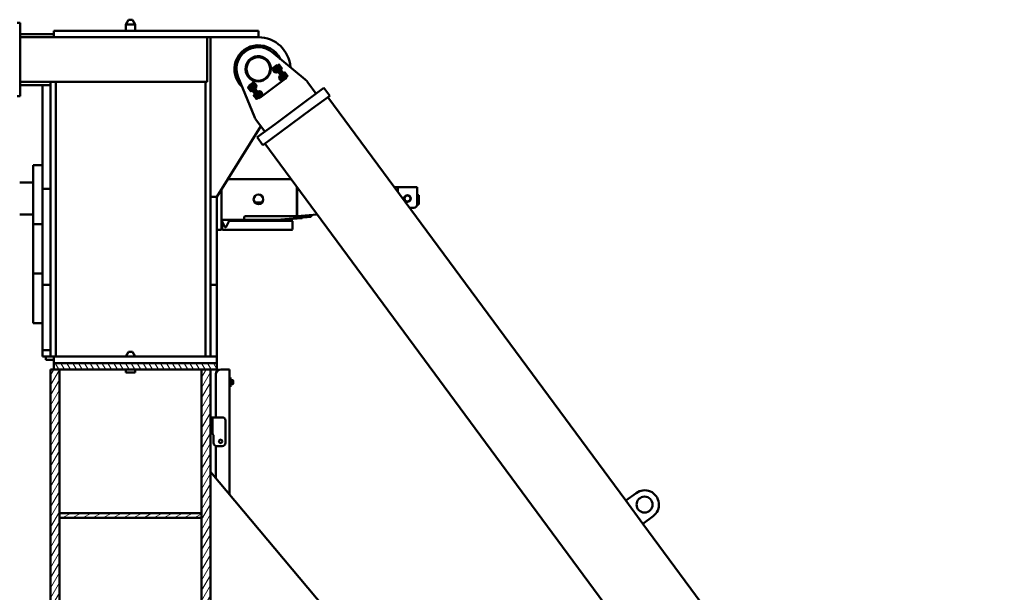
# Model space of a CAD drawing. Header units: millimetres. Extents: x -428974 to 63075, y -12164 to 49045.
# Tile 13 of 131: x -67538 to -44441, y 15383 to 28829. Entities that reach past the tile are written whole.
import ezdxf

# ---------------------------------------------------------------- set-up
doc = ezdxf.new("R2010")
doc.units = ezdxf.units.MM
doc.header["$LTSCALE"] = 75
doc.layers.add('Hatch (ISO)', color=7, linetype='Continuous', lineweight=18)
doc.layers.add('Visible (ISO)', color=7, linetype='Continuous', lineweight=50)

msp = doc.modelspace()

# ---------------------------------------------------------------- hatches: boundary and pattern name
at = {"layer": 'Hatch (ISO)'}
h = msp.add_hatch(dxfattribs=at)
h.set_pattern_fill('ANSI31', color=256, scale=952.5, angle=14.99997778, style=0)
h.set_pattern_definition([(59.99998, (0, 0), (-103.11113, 59.5313), [])])
h.paths.add_polyline_path([(-66602.615, -8633.5264), (-66602.615, 291.4736), (-66602.615, 403.9736), (-66602.615, 17128.9736), (-66602.615, 17241.4736), (-66602.615, 20616.4736), (-66737.615, 20616.4736), (-66812.615, 20616.4736), (-66812.615, -8633.5264)])
h.paths.add_polyline_path([(-63062.615, -8633.5264), (-63062.615, -2296.0264), (-63062.615, -2127.2764), (-63062.615, 235.2236), (-63062.615, 403.9736), (-63062.615, 20616.4736), (-63272.615, 20616.4736), (-63272.615, 17241.4736), (-63272.615, 17128.9736), (-63272.615, 403.9736), (-63272.615, 291.4736), (-63272.615, -8633.5264), (-63175.115, -8633.5264)])
h = msp.add_hatch(dxfattribs=at)
h.set_pattern_fill('ANSI31', color=256, scale=952.5, angle=75.00017538, style=0)
h.set_pattern_definition([(120.00018, (0, 0), (-103.11097, -59.53157), [])])
h.paths.add_polyline_path([(-62912.615, 20766.4736), (-66737.615, 20766.4736), (-66737.615, 20616.4736), (-66602.615, 20616.4736), (-63272.615, 20616.4736), (-63062.615, 20616.4736), (-62912.615, 20616.4736)])
h = msp.add_hatch(dxfattribs=at)
h.set_pattern_fill('ANSI31', color=256, scale=952.5, angle=-14.99997778, style=0)
h.set_pattern_definition([(30.00002, (0, 0), (-59.5313, 103.11113), [])])
h.paths.add_polyline_path([(-63272.615, 17128.9736), (-63272.615, 17241.4736), (-66602.615, 17241.4736), (-66602.615, 17128.9736)])

# ---------------------------------------------------------------- linework, layer by layer
at = {"layer": 'Visible (ISO)'}
for p, q in [((-67525.115, 28753.9736), (-67600.115, 28753.9736)), ((-67525.115, 28716.4736), (-67525.115, 28753.9736)), ((-67525.115, 28716.4736), (-67525.115, 27066.4736)), ((-64985.1631, 28828.9736), (-65050.115, 28716.4736)), ((-64825.115, 28716.4736), (-65050.115, 28716.4736)), ((-65050.115, 28566.4736), (-65050.115, 28716.4736)), ((-64890.0669, 28828.9736), (-64985.1631, 28828.9736)), ((-64890.0669, 28828.9736), (-64825.115, 28716.4736)), ((-64825.115, 28566.4736), (-64825.115, 28716.4736)), ((-66737.615, 28491.4736), (-67525.115, 28491.4736)), ((-67525.115, 28416.4736), (-66737.615, 28416.4736)), ((-63133.54, 28566.4736), (-66737.615, 28566.4736)), ((-66737.615, 28416.4736), (-66737.615, 28566.4736)), ((-63133.54, 28416.4736), (-66737.615, 28416.4736)), ((-63137.615, 28416.4736), (-63137.615, 27366.4736)), ((-63133.54, 28566.4736), (-63004.511, 28566.4736)), ((-63133.54, 28416.4736), (-63004.511, 28416.4736)), ((-63062.615, 28416.4736), (-63062.615, 20916.4736)), ((-61969.6053, 28566.4736), (-63004.511, 28566.4736)), ((-61969.6053, 28416.4736), (-63004.511, 28416.4736)), ((-61937.615, 28566.4736), (-61969.6053, 28566.4736)), ((-61969.6053, 28416.4736), (-61937.615, 28416.4736)), ((-61937.615, 28566.4736), (-61937.615, 28416.4736)), ((-60839.1041, 27422.3207), (-61616.6177, 28064.87)), ((-61561.629, 27719.0749), (-61591.8011, 27696.8062)), ((-61561.629, 27719.0749), (-61531.457, 27741.3437)), ((-61561.629, 27719.0749), (-61548.2678, 27700.9717)), ((-61518.0957, 27723.2405), (-61531.457, 27741.3437)), ((-61528.4398, 27743.5706), (-61498.2678, 27765.8394)), ((-61528.4398, 27743.5706), (-61506.171, 27713.3986)), ((-61518.0957, 27723.2405), (-61322.1304, 27457.7267)), ((-61498.2678, 27765.8394), (-61475.999, 27735.6674)), ((-61455.4775, 27774.1692), (-61485.6495, 27751.9004)), ((-61485.6495, 27751.9004), (-61477.2926, 27740.5775)), ((-61481.1711, 27745.8325), (-61482.6797, 27744.719)), ((-61477.2926, 27740.5775), (-61468.9356, 27729.2546)), ((-61297.8487, 27494.2912), (-61475.999, 27735.6674)), ((-61438.7636, 27751.5234), (-61468.9356, 27729.2546)), ((-61468.9356, 27729.2546), (-61452.2216, 27706.6088)), ((-61449.4904, 27769.2147), (-61455.4775, 27774.1692)), ((-61449.4904, 27769.2147), (-61445.6119, 27763.9597)), ((-61445.6119, 27763.9597), (-61420.541, 27729.991)), ((-61420.541, 27729.991), (-61395.4701, 27696.0224)), ((-61591.8011, 27696.8062), (-61649.5307, 27654.1982)), ((-61589.1157, 27636.3338), (-61588.0093, 27643.6755)), ((-61589.1157, 27636.3338), (-61559.7209, 27596.5067)), ((-61588.2344, 27676.1865), (-61552.028, 27702.909)), ((-61585.2645, 27669.0051), (-61588.2344, 27676.1865)), ((-61588.0093, 27643.6755), (-61574.1301, 27653.9191)), ((-61552.3792, 27595.4002), (-61588.0093, 27643.6755)), ((-61585.2645, 27669.0051), (-61581.3861, 27663.7502)), ((-61581.3861, 27663.7502), (-61556.3151, 27629.7815)), ((-61571.5205, 27653.5407), (-61535.314, 27680.2633)), ((-61559.7209, 27596.5067), (-61552.3792, 27595.4002)), ((-61556.3151, 27629.7815), (-61531.2442, 27595.8128)), ((-61552.3792, 27595.4002), (-61538.5001, 27605.6439)), ((-61546.0409, 27697.9546), (-61552.028, 27702.909)), ((-61548.2678, 27700.9717), (-61352.3024, 27435.4579)), ((-61538.0926, 27608.2492), (-61501.8861, 27634.9717)), ((-61531.2442, 27595.8128), (-61527.3657, 27590.5579)), ((-61527.3657, 27590.5579), (-61521.3786, 27585.6034)), ((-61521.3786, 27585.6034), (-61485.1722, 27612.3259)), ((-61328.0207, 27472.0224), (-61506.171, 27713.3986)), ((-61504.7345, 27705.1373), (-61501.7173, 27707.3642)), ((-61488.1421, 27619.5073), (-61485.1722, 27612.3259)), ((-61469.1044, 27656.8621), (-61466.0872, 27659.089)), ((-61454.6217, 27495.1543), (-61418.4153, 27521.8769)), ((-61451.6518, 27487.973), (-61454.6217, 27495.1543)), ((-61452.2216, 27706.6088), (-61435.5077, 27683.963)), ((-61451.6518, 27487.973), (-61447.7733, 27482.718)), ((-61437.9077, 27472.5086), (-61401.7013, 27499.2311)), ((-61405.3356, 27706.2318), (-61435.5077, 27683.963)), ((-61435.5077, 27683.963), (-61427.1507, 27672.6402)), ((-61427.1507, 27672.6402), (-61418.7937, 27661.3173)), ((-61423.2722, 27667.3852), (-61424.7808, 27666.2717)), ((-61388.6217, 27683.5861), (-61418.7937, 27661.3173)), ((-61412.4282, 27516.9224), (-61418.4153, 27521.8769)), ((-61395.4701, 27696.0224), (-61391.5916, 27690.7674)), ((-61391.5916, 27690.7674), (-61388.6217, 27683.5861)), ((-61371.1218, 27524.1052), (-61368.1046, 27526.3321)), ((-61321.8648, 27593.137), (-61352.0368, 27570.8682)), ((-61352.0368, 27570.8682), (-61343.6798, 27559.5453)), ((-61347.5583, 27564.8003), (-61349.0669, 27563.6869)), ((-61343.6798, 27559.5453), (-61335.3229, 27548.2224)), ((-61305.1508, 27570.4912), (-61335.3229, 27548.2224)), ((-61335.3229, 27548.2224), (-61318.6089, 27525.5767)), ((-61315.8777, 27588.1825), (-61321.8648, 27593.137)), ((-61318.6089, 27525.5767), (-61301.8949, 27502.9309)), ((-61315.8777, 27588.1825), (-61311.9992, 27582.9276)), ((-61311.9992, 27582.9276), (-61286.9283, 27548.9589)), ((-61271.7229, 27525.1997), (-61301.8949, 27502.9309)), ((-61301.8949, 27502.9309), (-61293.538, 27491.608)), ((-61297.8487, 27494.2912), (-61275.5799, 27464.1192)), ((-61293.538, 27491.608), (-61285.181, 27480.2851)), ((-61289.6595, 27486.353), (-61291.1681, 27485.2396)), ((-61286.9283, 27548.9589), (-61261.8573, 27514.9902)), ((-61255.009, 27502.5539), (-61285.181, 27480.2851)), ((-61261.8573, 27514.9902), (-61257.9788, 27509.7353)), ((-61257.9788, 27509.7353), (-61255.009, 27502.5539)), ((-63137.615, 27366.4736), (-67525.115, 27366.4736)), ((-66812.615, 27291.4736), (-67525.115, 27291.4736)), ((-67000.115, 24853.9736), (-67000.115, 27291.4736)), ((-66812.615, 27291.4736), (-66812.615, 27366.4736)), ((-66812.615, 27291.4736), (-66812.615, 26353.9736)), ((-66692.615, 27366.4736), (-66692.615, 20916.4736)), ((-63182.615, 27366.4736), (-63182.615, 20916.4736)), ((-62412.9206, 27477.15), (-62028.0614, 26544.798)), ((-62182.6233, 27237.4913), (-62152.4513, 27259.7601)), ((-62162.0523, 27275.9261), (-62131.8803, 27298.1948)), ((-62162.0523, 27275.9261), (-62139.7835, 27245.754)), ((-62144.0943, 27248.4372), (-62152.4513, 27259.7601)), ((-62147.9728, 27253.6922), (-62146.4642, 27254.8056)), ((-62131.8803, 27298.1948), (-62109.6115, 27268.0228)), ((-62128.8631, 27300.4217), (-62098.6911, 27322.6905)), ((-62128.8631, 27300.4217), (-62115.5018, 27282.3185)), ((-62115.5018, 27282.3185), (-61919.5365, 27016.8047)), ((-61931.4612, 27026.6466), (-62109.6115, 27268.0228)), ((-62102.1406, 27264.2153), (-62105.1578, 27261.9884)), ((-62068.5191, 27344.9593), (-62098.6911, 27322.6905)), ((-62085.3298, 27304.5873), (-62098.6911, 27322.6905)), ((-62049.8664, 27335.474), (-62086.0728, 27308.7515)), ((-62083.1029, 27301.5701), (-62086.0728, 27308.7515)), ((-62085.3298, 27304.5873), (-61889.3645, 27039.0735)), ((-62033.1524, 27312.8282), (-62069.3589, 27286.1057)), ((-62010.7895, 27387.5672), (-62068.5191, 27344.9593)), ((-62043.8793, 27330.5195), (-62049.8664, 27335.474)), ((-62040.0008, 27325.2646), (-62043.8793, 27330.5195)), ((-62014.9299, 27291.2959), (-62040.0008, 27325.2646)), ((-61999.7245, 27267.5367), (-62035.9309, 27240.8141)), ((-62018.8658, 27325.6772), (-62032.7449, 27315.4335)), ((-62018.8658, 27325.6772), (-61983.2357, 27277.4019)), ((-62011.5241, 27324.5707), (-62018.8658, 27325.6772)), ((-61989.8589, 27257.3272), (-62014.9299, 27291.2959)), ((-61982.1293, 27284.7436), (-62011.5241, 27324.5707)), ((-61983.2357, 27277.4019), (-61997.1148, 27267.1583)), ((-61985.9804, 27252.0723), (-61989.8589, 27257.3272)), ((-61982.1293, 27284.7436), (-61983.2357, 27277.4019)), ((-61369.1132, 27395.0859), (-61845.8312, 27043.2391)), ((-61455.503, 27455.3016), (-61454.3965, 27462.6433)), ((-61455.503, 27455.3016), (-61426.1082, 27415.4745)), ((-61454.3965, 27462.6433), (-61440.5174, 27472.887)), ((-61418.7665, 27414.3681), (-61454.3965, 27462.6433)), ((-61447.7733, 27482.718), (-61422.7024, 27448.7494)), ((-61426.1082, 27415.4745), (-61418.7665, 27414.3681)), ((-61422.7024, 27448.7494), (-61397.6314, 27414.7807)), ((-61418.7665, 27414.3681), (-61404.8874, 27424.6117)), ((-61404.4798, 27427.217), (-61368.2734, 27453.9396)), ((-61397.6314, 27414.7807), (-61393.753, 27409.5257)), ((-61393.753, 27409.5257), (-61387.7659, 27404.5712)), ((-61387.7659, 27404.5712), (-61351.5594, 27431.2938)), ((-61338.9412, 27417.3547), (-61369.1132, 27395.0859)), ((-61354.5293, 27438.4751), (-61351.5594, 27431.2938)), ((-61352.3024, 27435.4579), (-61338.9412, 27417.3547)), ((-61308.7691, 27439.6235), (-61338.9412, 27417.3547)), ((-61335.4917, 27475.8299), (-61332.4745, 27478.0568)), ((-61328.0207, 27472.0224), (-61305.7519, 27441.8504)), ((-61308.7691, 27439.6235), (-61322.1304, 27457.7267)), ((-61305.7519, 27441.8504), (-61275.5799, 27464.1192)), ((-60580.9247, 27091.2698), (-60776.2708, 27355.9446)), ((-67525.115, 27028.9736), (-67600.115, 27028.9736)), ((-67525.115, 27028.9736), (-67525.115, 27066.4736)), ((-62179.6534, 27230.31), (-62182.6233, 27237.4913)), ((-62175.7749, 27225.055), (-62179.6534, 27230.31)), ((-62150.704, 27191.0863), (-62175.7749, 27225.055)), ((-62165.9093, 27214.8456), (-62135.7373, 27237.1143)), ((-62125.633, 27157.1177), (-62150.704, 27191.0863)), ((-62135.7373, 27237.1143), (-62144.0943, 27248.4372)), ((-61961.6332, 27004.3778), (-62139.7835, 27245.754)), ((-62119.0234, 27214.4686), (-62135.7373, 27237.1143)), ((-62132.4814, 27169.554), (-62102.3094, 27191.8228)), ((-62121.7546, 27151.8627), (-62125.633, 27157.1177)), ((-62121.7546, 27151.8627), (-62115.7675, 27146.9082)), ((-62102.3094, 27191.8228), (-62119.0234, 27214.4686)), ((-62115.7675, 27146.9082), (-62085.5954, 27169.177)), ((-62093.9524, 27180.4999), (-62102.3094, 27191.8228)), ((-62085.5954, 27169.177), (-62093.9524, 27180.4999)), ((-62090.0739, 27175.2449), (-62088.5653, 27176.3584)), ((-62066.5105, 27215.9401), (-62069.5277, 27213.7132)), ((-62049.0106, 27056.4592), (-62018.8385, 27078.728)), ((-62046.0407, 27049.2778), (-62049.0106, 27056.4592)), ((-62042.1622, 27044.0229), (-62046.0407, 27049.2778)), ((-62017.0913, 27010.0542), (-62042.1622, 27044.0229)), ((-62032.2966, 27033.8134), (-62002.1246, 27056.0822)), ((-62025.2041, 27223.1228), (-62019.217, 27218.1684)), ((-61983.0106, 27244.8909), (-62019.217, 27218.1684)), ((-62010.4816, 27067.4051), (-62018.8385, 27078.728)), ((-62014.36, 27072.6601), (-62012.8514, 27073.7735)), ((-62002.1246, 27056.0822), (-62010.4816, 27067.4051)), ((-61985.4106, 27033.4364), (-62002.1246, 27056.0822)), ((-61985.9804, 27252.0723), (-61983.0106, 27244.8909)), ((-61968.6967, 27010.7906), (-61985.4106, 27033.4364)), ((-61968.5278, 27083.1831), (-61971.545, 27080.9563)), ((-61916.2537, 27154.4419), (-61952.4601, 27127.7193)), ((-61949.4902, 27120.538), (-61952.4601, 27127.7193)), ((-61932.8978, 27034.9079), (-61935.915, 27032.681)), ((-61899.5397, 27131.7961), (-61935.7461, 27105.0735)), ((-61931.4612, 27026.6466), (-61909.1924, 26996.4746)), ((-61910.2666, 27149.4874), (-61916.2537, 27154.4419)), ((-61906.3881, 27144.2324), (-61910.2666, 27149.4874)), ((-61881.3171, 27110.2637), (-61906.3881, 27144.2324)), ((-61866.1118, 27086.5045), (-61902.3182, 27059.782)), ((-61885.253, 27144.645), (-61899.1322, 27134.4014)), ((-61891.5913, 27042.0907), (-61885.6043, 27037.1362)), ((-61876.0032, 27020.9703), (-61889.3645, 27039.0735)), ((-61849.3978, 27063.8588), (-61885.6043, 27037.1362)), ((-61885.253, 27144.645), (-61849.623, 27096.3698)), ((-61877.9113, 27143.5386), (-61885.253, 27144.645)), ((-61856.2462, 27076.2951), (-61881.3171, 27110.2637)), ((-61848.5165, 27103.7115), (-61877.9113, 27143.5386)), ((-61845.8312, 27043.2391), (-61876.0032, 27020.9703)), ((-61849.623, 27096.3698), (-61863.5021, 27086.1261)), ((-61852.3677, 27071.0401), (-61856.2462, 27076.2951)), ((-61852.3677, 27071.0401), (-61849.3978, 27063.8588)), ((-61848.5165, 27103.7115), (-61849.623, 27096.3698)), ((-60399.8926, 27224.8825), (-60822.3009, 26913.1195)), ((-60266.2798, 27043.8504), (-60688.6882, 26732.0873)), ((-60399.8926, 27224.8825), (-60266.2798, 27043.8504)), ((-61992.0203, 26976.0855), (-62017.0913, 27010.0542)), ((-61998.8687, 26988.5219), (-61968.6967, 27010.7906)), ((-61988.1418, 26970.8306), (-61992.0203, 26976.0855)), ((-61988.1418, 26970.8306), (-61982.1547, 26965.8761)), ((-61982.1547, 26965.8761), (-61951.9827, 26988.1449)), ((-61960.3397, 26999.4678), (-61968.6967, 27010.7906)), ((-61961.6332, 27004.3778), (-61939.3644, 26974.2058)), ((-61951.9827, 26988.1449), (-61960.3397, 26999.4678)), ((-61956.4612, 26994.2128), (-61954.9526, 26995.3262)), ((-61939.3644, 26974.2058), (-61909.1924, 26996.4746)), ((-61919.5365, 27016.8047), (-61906.1752, 26998.7015)), ((-61876.0032, 27020.9703), (-61906.1752, 26998.7015)), ((-61546.4295, 26378.6686), (-60822.3009, 26913.1195)), ((-60313.0465, 27009.3337), (-53320.647, 17535.318)), ((-61412.8168, 26197.6364), (-60688.6882, 26732.0873)), ((-66812.615, 26353.9736), (-66812.615, 25228.9736)), ((-61983.1518, 26465.1931), (-61787.8057, 26200.5183)), ((-61546.4295, 26378.6686), (-61968.8378, 26066.9055)), ((-62912.615, 24666.4736), (-61883.0901, 26329.6193)), ((-61412.8168, 26197.6364), (-61835.2251, 25885.8734)), ((-61968.8378, 26066.9055), (-61835.2251, 25885.8734)), ((-61788.4585, 25920.39), (-44441.0725, 2416.3827)), ((-67225.115, 25416.4736), (-67225.115, 24028.9736)), ((-67000.115, 25416.4736), (-67225.115, 25416.4736)), ((-66812.615, 25228.9736), (-66812.615, 20916.4736)), ((-67225.115, 25003.9736), (-67537.7426, 25003.9736)), ((-61172.9775, 25086.4736), (-62652.6255, 25086.4736)), ((-67000.115, 24853.9736), (-66812.615, 24853.9736)), ((-67000.115, 24403.9736), (-67000.115, 24853.9736)), ((-62800.115, 24848.2117), (-62800.115, 23935.2236)), ((-61037.615, 24216.4736), (-61037.615, 24903.0707)), ((-61030.5605, 24216.4736), (-61030.5605, 24893.5125)), ((-58760.5833, 24905.8983), (-58671.5548, 24898.8326)), ((-58668.0605, 24780.539), (-58668.0605, 24809.392)), ((-58667.615, 24898.9736), (-58667.615, 24793.9736)), ((-58217.615, 24898.9736), (-58667.615, 24898.9736)), ((-58667.615, 24779.9354), (-58667.615, 24793.9736)), ((-58217.615, 24898.9736), (-58217.615, 24793.9736)), ((-58217.615, 24486.4736), (-58217.615, 24793.9736)), ((-63062.615, 24666.4736), (-62912.615, 24666.4736)), ((-62912.615, 23053.9736), (-62912.615, 24666.4736)), ((-61853.7624, 24535.2236), (-62021.4675, 24535.2236)), ((-58172.615, 24711.4736), (-58217.615, 24711.4736)), ((-58172.615, 24486.4736), (-58217.615, 24486.4736)), ((-58172.615, 24711.4736), (-58172.615, 24486.4736)), ((-67537.7426, 24253.9736), (-67225.115, 24253.9736)), ((-67000.115, 23053.9736), (-67000.115, 24403.9736)), ((-60559.5578, 24255.35), (-61030.5605, 24216.4736)), ((-58292.615, 24411.4736), (-58395.6678, 24411.4736)), ((-67225.115, 24028.9736), (-67225.115, 22866.4736)), ((-67000.115, 24028.9736), (-67225.115, 24028.9736)), ((-62800.115, 24126.4736), (-62275.115, 24126.4736)), ((-62785.115, 24126.4736), (-62785.115, 24086.942)), ((-62785.115, 24081.4736), (-62785.115, 23916.4736)), ((-62782.6052, 24076.6152), (-62723.4418, 23962.0891)), ((-62696.7882, 23962.0891), (-62637.6248, 24076.6152)), ((-62635.115, 24086.942), (-62635.115, 24126.4736)), ((-62560.115, 24103.9736), (-62635.115, 24103.9736)), ((-61360.115, 24103.9736), (-62560.115, 24103.9736)), ((-62275.115, 24126.4736), (-62275.115, 24178.9736)), ((-61510.115, 24126.4736), (-62275.115, 24126.4736)), ((-61037.615, 24216.4736), (-62237.615, 24216.4736)), ((-61510.115, 24126.4736), (-61510.115, 24111.4736)), ((-61502.615, 24127.1011), (-61509.4613, 24126.5022)), ((-61508.8077, 24119.0307), (-61502.615, 24119.5725)), ((-61502.615, 24127.1011), (-60934.4851, 24176.8061)), ((-61502.615, 24119.5725), (-60933.8314, 24169.3346)), ((-61157.615, 24103.9736), (-61360.115, 24103.9736)), ((-61135.115, 23916.4736), (-61135.115, 24081.4736)), ((-61074.9402, 24212.8105), (-61030.5605, 24216.4736)), ((-61074.9402, 24212.8105), (-61071.2385, 24167.9631)), ((-61071.2385, 24167.9631), (-60697.5094, 24198.8105)), ((-61037.615, 24216.4736), (-61030.5605, 24216.4736)), ((-60934.4851, 24176.8061), (-60912.0707, 24178.7671)), ((-60911.417, 24171.2956), (-60933.8314, 24169.3346)), ((-60911.417, 24171.2956), (-60912.0707, 24178.7671)), ((-60701.2111, 24243.658), (-60697.5094, 24198.8105)), ((-62800.115, 23897.7236), (-62912.615, 23897.7236)), ((-62800.115, 23897.7236), (-62800.115, 23935.2236)), ((-62762.615, 23893.9736), (-62560.115, 23893.9736)), ((-62560.115, 23893.9736), (-61360.115, 23893.9736)), ((-61360.115, 23893.9736), (-61157.615, 23893.9736)), ((-67225.115, 22866.4736), (-67225.115, 21703.9736)), ((-67000.115, 22866.4736), (-67225.115, 22866.4736)), ((-67000.115, 22603.9736), (-67000.115, 23053.9736)), ((-62912.615, 22603.9736), (-62912.615, 23053.9736)), ((-67000.115, 22375.3107), (-67000.115, 22603.9736)), ((-66812.615, 22603.9736), (-67000.115, 22603.9736)), ((-62912.615, 22603.9736), (-63062.615, 22603.9736)), ((-62912.615, 20916.4736), (-62912.615, 22603.9736)), ((-67000.115, 22375.3107), (-67000.115, 21066.4736)), ((-67000.115, 21703.9736), (-67225.115, 21703.9736)), ((-67000.115, 21066.4736), (-67000.115, 20916.4736)), ((-67000.115, 21066.4736), (-66812.615, 21066.4736)), ((-64985.1631, 21028.9736), (-65050.115, 20916.4736)), ((-64890.0669, 21028.9736), (-64985.1631, 21028.9736)), ((-64890.0669, 21028.9736), (-64825.115, 20916.4736)), ((-67000.115, 20916.4736), (-66812.615, 20916.4736)), ((-66925.115, 20916.4736), (-66925.115, 20841.4736)), ((-66925.115, 20841.4736), (-66737.615, 20841.4736)), ((-66812.615, 20916.4736), (-66737.615, 20916.4736)), ((-62912.615, 20916.4736), (-66737.615, 20916.4736)), ((-66737.615, 20766.4736), (-66737.615, 20916.4736)), ((-62912.615, 20766.4736), (-62912.615, 20916.4736)), ((-66602.615, 20616.4736), (-66812.615, 20616.4736)), ((-66812.615, 20616.4736), (-66812.615, -8633.5264)), ((-62912.615, 20766.4736), (-66737.615, 20766.4736)), ((-66737.615, 20766.4736), (-66737.615, 20616.4736)), ((-66737.615, 20616.4736), (-62912.615, 20616.4736)), ((-66602.615, -8633.5264), (-66602.615, 20616.4736)), ((-65050.115, 20541.4736), (-65050.115, 20616.4736)), ((-64825.115, 20541.4736), (-64825.115, 20616.4736)), ((-63062.615, 20616.4736), (-63272.615, 20616.4736)), ((-63272.615, 20616.4736), (-63272.615, -8633.5264)), ((-63062.615, -8633.5264), (-63062.615, 20616.4736)), ((-62912.615, 20616.4736), (-62912.615, 20766.4736)), ((-62657.615, 20616.4736), (-62822.615, 20616.4736)), ((-62657.615, 20616.4736), (-62612.615, 20616.4736)), ((-62612.615, 20616.4736), (-62612.615, 20428.9736)), ((-64825.115, 20541.4736), (-65050.115, 20541.4736)), ((-62935.115, 20503.9736), (-62935.115, 19491.4736)), ((-62612.615, 20428.9736), (-62612.615, 20203.9736)), ((-62590.115, 20428.9736), (-62612.615, 20428.9736)), ((-62590.115, 20428.9736), (-62590.115, 20203.9736)), ((-62537.615, 20361.4736), (-62590.115, 20361.4736)), ((-62537.615, 20361.4736), (-62537.615, 20271.4736)), ((-62530.115, 20353.9736), (-62537.615, 20361.4736)), ((-62530.115, 20278.9736), (-62530.115, 20353.9736)), ((-62612.615, 20203.9736), (-62612.615, 17678.2178)), ((-62590.115, 20203.9736), (-62612.615, 20203.9736)), ((-62537.615, 20271.4736), (-62590.115, 20271.4736)), ((-62530.115, 20278.9736), (-62537.615, 20271.4736)), ((-63062.615, 19491.4736), (-63017.615, 19491.4736)), ((-63017.615, 19416.4736), (-63017.615, 19491.4736)), ((-62785.115, 19491.4736), (-63017.615, 19491.4736)), ((-63017.615, 19416.4736), (-63017.615, 19191.4736)), ((-62710.115, 18891.4736), (-62710.115, 19416.4736)), ((-63017.615, 19116.4736), (-63017.615, 19191.4736)), ((-63017.615, 19116.4736), (-63062.615, 19116.4736)), ((-62987.615, 19041.4736), (-62987.615, 18891.4736)), ((-62935.115, 18819.9282), (-62935.115, 18062.5583)), ((-62912.615, 18816.4736), (-62785.115, 18816.4736)), ((-63062.615, 18214.5069), (-48117.8031, 403.9736)), ((-53079.2708, 17713.4683), (-53320.647, 17535.318)), ((-53320.647, 17535.318), (-52919.8088, 16992.2215)), ((-63272.615, 17241.4736), (-66602.615, 17241.4736)), ((-66602.615, 17241.4736), (-66602.615, 17128.9736)), ((-66602.615, 17128.9736), (-63272.615, 17128.9736)), ((-63272.615, 17128.9736), (-63272.615, 17241.4736)), ((-52919.8088, 16992.2215), (-52678.4326, 17170.3718)), ((-52919.8088, 16992.2215), (-50358.8982, 13522.4387))]:
    msp.add_line(p, q, dxfattribs=at)
for centre, radius in [((-61941.504, 27671.7429), 292.5), ((-61941.504, 27671.7429), 276.1213), ((-61937.615, 24610.2236), 112.5), ((-58442.615, 24628.9736), 78.75), ((-58442.615, 24628.9736), 74.625), ((-58442.615, 24628.9736), 69.375), ((-62822.615, 18928.9736), 41.25), ((-52878.8517, 17441.9201), 187.5)]:
    msp.add_circle(centre, radius, dxfattribs=at)
for centre, radius, start, end in [((-61937.615, 27666.4736), 750, 3.43808443, 90), ((-61937.615, 27666.4736), 562.5, 25.86317974, 226.99598048), ((-61941.504, 27671.7429), 510, 50.42915033, 202.43000988), ((-61941.504, 27671.7429), 300, 357.74739266, 255.11176756), ((-61937.615, 27666.4736), 300, 37.05497383, 215.80418639), ((-61077.991, 27133.2567), 375, 36.42958011, 50.42915033), ((-61681.4315, 26687.8809), 375, 202.43000988, 216.42958011), ((-58292.615, 24486.4736), 75, 270, 0), ((-62762.615, 24086.942), 22.5, 180, 207.32055999), ((-62762.615, 24081.4736), 22.5, 173.02018294, 180), ((-62657.615, 24086.942), 22.5, 332.67944001, 0), ((-61502.615, 24111.4736), 7.5, 180, 270), ((-61157.615, 24081.4736), 22.5, 0, 90), ((-62762.615, 23916.4736), 22.5, 180, 270), ((-62710.115, 23968.9736), 15, 207.32055999, 332.67944001), ((-61157.615, 23916.4736), 22.5, 270, 0), ((-62822.615, 20503.9736), 112.5, 90, 180), ((-62785.115, 19416.4736), 75, 0, 90), ((-63062.615, 19041.4736), 75, 0, 90), ((-62912.615, 18891.4736), 75, 180, 270), ((-62785.115, 18891.4736), 75, 270, 0), ((-52878.8517, 17441.9201), 337.5, 306.42958011, 126.42958011)]:
    msp.add_arc(centre, radius, start, end, dxfattribs=at)
for start_param, end_param in [(2.3426400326, 3.1384776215), (1.5800844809, 1.7324786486)]:
    msp.add_ellipse((-58675.115, 24808.8321), major_axis=(-3.5384, -90.0017), ratio=0.0780204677, start_param=start_param, end_param=end_param, dxfattribs=at)
for points, weights in [([(-61445.6119, 27763.9597), (-61449.4904, 27769.2147), (-61455.4775, 27774.1692)], [2.93375672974, 2.93375672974, 2.72312247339]), ([(-61438.7636, 27751.5234), (-61441.7335, 27758.7047), (-61445.6119, 27763.9597)], [2.72312247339, 2.93375672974, 2.93375672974]), ([(-61420.541, 27729.991), (-61428.298, 27740.501), (-61438.7636, 27751.5234)], [2.93375672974, 2.93375672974, 2.72312247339]), ([(-61405.3356, 27706.2318), (-61412.784, 27719.4811), (-61420.541, 27729.991)], [2.72312247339, 2.93375672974, 2.93375672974]), ([(-61588.2344, 27676.1865), (-61585.2645, 27669.0051), (-61581.3861, 27663.7502)], [3.08210632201, 3.32050807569, 3.32050807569]), ([(-61581.3861, 27663.7502), (-61577.5076, 27658.4952), (-61571.5205, 27653.5407)], [3.32050807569, 3.32050807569, 3.08210632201]), ([(-61571.5205, 27653.5407), (-61564.0721, 27640.2914), (-61556.3151, 27629.7815)], [3.08210632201, 3.32050807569, 3.32050807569]), ([(-61556.3151, 27629.7815), (-61548.5581, 27619.2716), (-61538.0926, 27608.2492)], [3.32050807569, 3.32050807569, 3.08210632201]), ([(-61542.1624, 27692.6996), (-61546.0409, 27697.9546), (-61552.028, 27702.909)], [3.32050807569, 3.32050807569, 3.08210632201]), ([(-61535.314, 27680.2633), (-61538.2839, 27687.4446), (-61542.1624, 27692.6996)], [3.08210632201, 3.32050807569, 3.32050807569]), ([(-61538.0926, 27608.2492), (-61535.1227, 27601.0678), (-61531.2442, 27595.8128)], [3.08210632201, 3.32050807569, 3.32050807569]), ([(-61517.0915, 27658.7309), (-61524.8485, 27669.2409), (-61535.314, 27680.2633)], [3.32050807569, 3.32050807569, 3.08210632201]), ([(-61531.2442, 27595.8128), (-61527.3657, 27590.5579), (-61521.3786, 27585.6034)], [3.32050807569, 3.32050807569, 3.08210632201]), ([(-61501.8861, 27634.9717), (-61509.3345, 27648.221), (-61517.0915, 27658.7309)], [3.08210632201, 3.32050807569, 3.32050807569]), ([(-61492.0205, 27624.7623), (-61495.899, 27630.0172), (-61501.8861, 27634.9717)], [3.32050807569, 3.32050807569, 3.08210632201]), ([(-61485.1722, 27612.3259), (-61488.1421, 27619.5073), (-61492.0205, 27624.7623)], [3.08210632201, 3.32050807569, 3.32050807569]), ([(-61454.6217, 27495.1543), (-61451.6518, 27487.973), (-61447.7733, 27482.718)], [3.08210632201, 3.32050807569, 3.32050807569]), ([(-61408.5497, 27511.6674), (-61412.4282, 27516.9224), (-61418.4153, 27521.8769)], [3.32050807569, 3.32050807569, 3.08210632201]), ([(-61401.7013, 27499.2311), (-61404.6712, 27506.4125), (-61408.5497, 27511.6674)], [3.08210632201, 3.32050807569, 3.32050807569]), ([(-61395.4701, 27696.0224), (-61399.3486, 27701.2774), (-61405.3356, 27706.2318)], [2.93375672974, 2.93375672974, 2.72312247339]), ([(-61383.4788, 27477.6988), (-61391.2357, 27488.2087), (-61401.7013, 27499.2311)], [3.32050807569, 3.32050807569, 3.08210632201]), ([(-61388.6217, 27683.5861), (-61391.5916, 27690.7674), (-61395.4701, 27696.0224)], [2.72312247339, 2.93375672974, 2.93375672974]), ([(-61311.9992, 27582.9276), (-61315.8777, 27588.1825), (-61321.8648, 27593.137)], [2.93375672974, 2.93375672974, 2.72312247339]), ([(-61305.1508, 27570.4912), (-61308.1207, 27577.6726), (-61311.9992, 27582.9276)], [2.72312247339, 2.93375672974, 2.93375672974]), ([(-61286.9283, 27548.9589), (-61294.6852, 27559.4688), (-61305.1508, 27570.4912)], [2.93375672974, 2.93375672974, 2.72312247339]), ([(-61271.7229, 27525.1997), (-61279.1713, 27538.449), (-61286.9283, 27548.9589)], [2.72312247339, 2.93375672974, 2.93375672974]), ([(-61261.8573, 27514.9902), (-61265.7358, 27520.2452), (-61271.7229, 27525.1997)], [2.93375672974, 2.93375672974, 2.72312247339]), ([(-61255.009, 27502.5539), (-61257.9788, 27509.7353), (-61261.8573, 27514.9902)], [2.72312247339, 2.93375672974, 2.93375672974]), ([(-62086.0728, 27308.7515), (-62083.1029, 27301.5701), (-62079.2244, 27296.3151)], [3.08210632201, 3.32050807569, 3.32050807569]), ([(-62079.2244, 27296.3151), (-62075.346, 27291.0602), (-62069.3589, 27286.1057)], [3.32050807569, 3.32050807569, 3.08210632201]), ([(-62069.3589, 27286.1057), (-62061.9105, 27272.8564), (-62054.1535, 27262.3465)], [3.08210632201, 3.32050807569, 3.32050807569]), ([(-62054.1535, 27262.3465), (-62046.3965, 27251.8365), (-62035.9309, 27240.8141)], [3.32050807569, 3.32050807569, 3.08210632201]), ([(-62040.0008, 27325.2646), (-62043.8793, 27330.5195), (-62049.8664, 27335.474)], [3.32050807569, 3.32050807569, 3.08210632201]), ([(-62033.1524, 27312.8282), (-62036.1223, 27320.0096), (-62040.0008, 27325.2646)], [3.08210632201, 3.32050807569, 3.32050807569]), ([(-62014.9299, 27291.2959), (-62022.6868, 27301.8058), (-62033.1524, 27312.8282)], [3.32050807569, 3.32050807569, 3.08210632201]), ([(-61999.7245, 27267.5367), (-62007.1729, 27280.786), (-62014.9299, 27291.2959)], [3.08210632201, 3.32050807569, 3.32050807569]), ([(-61989.8589, 27257.3272), (-61993.7374, 27262.5822), (-61999.7245, 27267.5367)], [3.32050807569, 3.32050807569, 3.08210632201]), ([(-61983.0106, 27244.8909), (-61985.9804, 27252.0723), (-61989.8589, 27257.3272)], [3.08210632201, 3.32050807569, 3.32050807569]), ([(-61447.7733, 27482.718), (-61443.8948, 27477.463), (-61437.9077, 27472.5086)], [3.32050807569, 3.32050807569, 3.08210632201]), ([(-61437.9077, 27472.5086), (-61430.4594, 27459.2593), (-61422.7024, 27448.7494)], [3.08210632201, 3.32050807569, 3.32050807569]), ([(-61422.7024, 27448.7494), (-61414.9454, 27438.2394), (-61404.4798, 27427.217)], [3.32050807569, 3.32050807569, 3.08210632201]), ([(-61404.4798, 27427.217), (-61401.5099, 27420.0357), (-61397.6314, 27414.7807)], [3.08210632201, 3.32050807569, 3.32050807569]), ([(-61397.6314, 27414.7807), (-61393.753, 27409.5257), (-61387.7659, 27404.5712)], [3.32050807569, 3.32050807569, 3.08210632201]), ([(-61368.2734, 27453.9396), (-61375.7218, 27467.1888), (-61383.4788, 27477.6988)], [3.08210632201, 3.32050807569, 3.32050807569]), ([(-61358.4078, 27443.7301), (-61362.2863, 27448.9851), (-61368.2734, 27453.9396)], [3.32050807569, 3.32050807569, 3.08210632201]), ([(-61351.5594, 27431.2938), (-61354.5293, 27438.4751), (-61358.4078, 27443.7301)], [3.08210632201, 3.32050807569, 3.32050807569]), ([(-62182.6233, 27237.4913), (-62179.6534, 27230.31), (-62175.7749, 27225.055)], [2.72312247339, 2.93375672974, 2.93375672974]), ([(-62175.7749, 27225.055), (-62171.8964, 27219.8), (-62165.9093, 27214.8456)], [2.93375672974, 2.93375672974, 2.72312247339]), ([(-62165.9093, 27214.8456), (-62158.461, 27201.5963), (-62150.704, 27191.0863)], [2.72312247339, 2.93375672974, 2.93375672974]), ([(-62150.704, 27191.0863), (-62142.947, 27180.5764), (-62132.4814, 27169.554)], [2.93375672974, 2.93375672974, 2.72312247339]), ([(-62132.4814, 27169.554), (-62129.5115, 27162.3727), (-62125.633, 27157.1177)], [2.72312247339, 2.93375672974, 2.93375672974]), ([(-62125.633, 27157.1177), (-62121.7546, 27151.8627), (-62115.7675, 27146.9082)], [2.93375672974, 2.93375672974, 2.72312247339]), ([(-62049.0106, 27056.4592), (-62046.0407, 27049.2778), (-62042.1622, 27044.0229)], [2.72312247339, 2.93375672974, 2.93375672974]), ([(-62042.1622, 27044.0229), (-62038.2837, 27038.7679), (-62032.2966, 27033.8134)], [2.93375672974, 2.93375672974, 2.72312247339]), ([(-62035.9309, 27240.8141), (-62032.9611, 27233.6328), (-62029.0826, 27228.3778)], [3.08210632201, 3.32050807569, 3.32050807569]), ([(-62032.2966, 27033.8134), (-62024.8482, 27020.5641), (-62017.0913, 27010.0542)], [2.72312247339, 2.93375672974, 2.93375672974]), ([(-62029.0826, 27228.3778), (-62025.2041, 27223.1228), (-62019.217, 27218.1684)], [3.32050807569, 3.32050807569, 3.08210632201]), ([(-61952.4601, 27127.7193), (-61949.4902, 27120.538), (-61945.6117, 27115.283)], [3.08210632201, 3.32050807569, 3.32050807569]), ([(-61945.6117, 27115.283), (-61941.7332, 27110.028), (-61935.7461, 27105.0735)], [3.32050807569, 3.32050807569, 3.08210632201]), ([(-61935.7461, 27105.0735), (-61928.2977, 27091.8243), (-61920.5408, 27081.3143)], [3.08210632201, 3.32050807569, 3.32050807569]), ([(-61920.5408, 27081.3143), (-61912.7838, 27070.8044), (-61902.3182, 27059.782)], [3.32050807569, 3.32050807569, 3.08210632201]), ([(-61906.3881, 27144.2324), (-61910.2666, 27149.4874), (-61916.2537, 27154.4419)], [3.32050807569, 3.32050807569, 3.08210632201]), ([(-61899.5397, 27131.7961), (-61902.5096, 27138.9774), (-61906.3881, 27144.2324)], [3.08210632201, 3.32050807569, 3.32050807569]), ([(-61902.3182, 27059.782), (-61899.3483, 27052.6006), (-61895.4698, 27047.3457)], [3.08210632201, 3.32050807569, 3.32050807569]), ([(-61881.3171, 27110.2637), (-61889.0741, 27120.7737), (-61899.5397, 27131.7961)], [3.32050807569, 3.32050807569, 3.08210632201]), ([(-61895.4698, 27047.3457), (-61891.5913, 27042.0907), (-61885.6043, 27037.1362)], [3.32050807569, 3.32050807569, 3.08210632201]), ([(-61866.1118, 27086.5045), (-61873.5602, 27099.7538), (-61881.3171, 27110.2637)], [3.08210632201, 3.32050807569, 3.32050807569]), ([(-61856.2462, 27076.2951), (-61860.1247, 27081.5501), (-61866.1118, 27086.5045)], [3.32050807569, 3.32050807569, 3.08210632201]), ([(-61849.3978, 27063.8588), (-61852.3677, 27071.0401), (-61856.2462, 27076.2951)], [3.08210632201, 3.32050807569, 3.32050807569]), ([(-62017.0913, 27010.0542), (-62009.3343, 26999.5443), (-61998.8687, 26988.5219)], [2.93375672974, 2.93375672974, 2.72312247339]), ([(-61998.8687, 26988.5219), (-61995.8988, 26981.3405), (-61992.0203, 26976.0855)], [2.72312247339, 2.93375672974, 2.93375672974]), ([(-61992.0203, 26976.0855), (-61988.1418, 26970.8306), (-61982.1547, 26965.8761)], [2.93375672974, 2.93375672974, 2.72312247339])]:
    msp.add_rational_spline(points, weights, degree=2, dxfattribs=at)
for points, knots in [([(-62275.115, 24178.9736), (-62275.115, 24183.4253), (-62274.2648, 24188.3681), (-62270.5017, 24197.6801), (-62267.5812, 24202.0404), (-62260.8106, 24208.811), (-62256.5973, 24211.6989), (-62247.3563, 24215.5301), (-62242.3291, 24216.4736), (-62237.615, 24216.4736)], [0.87344207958, 0.87344207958, 0.87344207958, 0.87344207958, 1.06932432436, 1.06932432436, 1.26520656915, 1.26520656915, 1.45377080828, 1.45377080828, 1.64233504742, 1.64233504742, 1.64233504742, 1.64233504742]), ([(-61510.115, 24118.9736), (-61510.115, 24118.9736), (-61509.9261, 24118.9699), (-61509.3443, 24118.9921), (-61509.0936, 24119.006), (-61508.8077, 24119.0307)], [0.379092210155, 0.379092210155, 0.379092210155, 0.379092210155, 0.416824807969, 0.416824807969, 0.436363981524, 0.436363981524, 0.436363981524, 0.436363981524])]:
    msp.add_open_spline(points, degree=3, knots=knots, dxfattribs=at)
msp.add_open_spline([(-61509.4613, 24126.5022), (-61509.8927, 24126.4625), (-61510.115, 24126.4736), (-61510.115, 24126.4736)], degree=3, dxfattribs=at)

doc.saveas('drawing.dxf')
